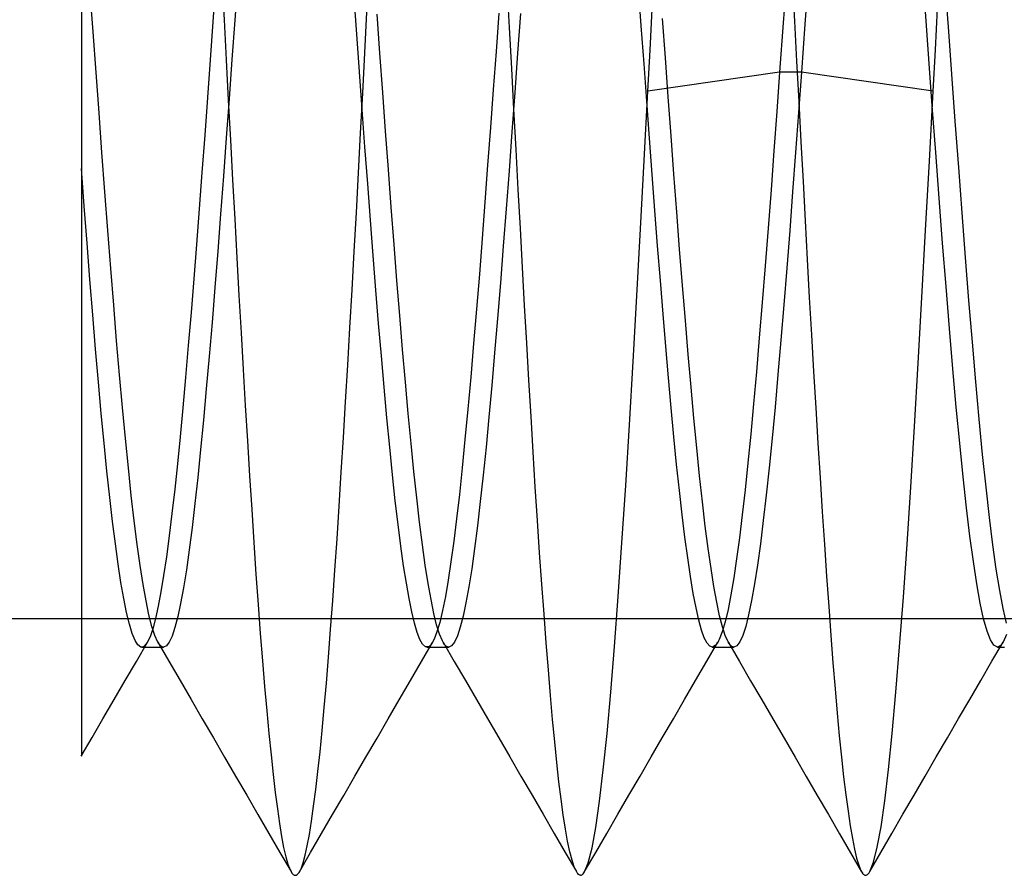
# Model space of a CAD drawing. Header units: millimetres. Extents: x -50 to 1, y 0 to 191.
# Tile 45 of 151: x -5.31 to -3.58, y 49.7 to 51.2. Entities that reach past the tile are written whole.
import ezdxf

# ---------------------------------------------------------------- set-up
doc = ezdxf.new("R2010")
doc.units = ezdxf.units.MM
doc.layers.add('MAIN-2', color=7, linetype='Continuous')

msp = doc.modelspace()

# ---------------------------------------------------------------- linework, layer by layer
at = {"layer": 'MAIN-2'}
for p, q in [((-4.9536, 51.2702), (-4.9499, 51.2)), ((-3.9632, 51.2809), (-3.9695, 51.1944)), ((-3.9254, 51.2759), (-3.9315, 51.1919)), ((-3.6799, 51.1873), (-3.6859, 51.2701)), ((-4.9645, 51.2637), (-4.9694, 51.1965)), ((-4.9259, 51.2682), (-4.9309, 51.1991)), ((-4.4493, 51.1863), (-4.4531, 51.2582)), ((-4.2183, 51.1894), (-4.2231, 51.2567)), ((-3.9535, 51.2679), (-3.9497, 51.1974)), ((-5.1793, 51.1788), (-5.1845, 51.2499)), ((-4.7172, 51.1749), (-4.7221, 51.2409)), ((-5.2, 51.2243), (-5.2, 51.1764)), ((-4.2029, 51.1466), (-4.199, 51.2187)), ((-3.7027, 51.1471), (-3.6989, 51.2197)), ((-4.9499, 51.2), (-4.9462, 51.1295)), ((-4.703, 51.1421), (-4.6993, 51.2132)), ((-4.6766, 51.1411), (-4.6816, 51.2099)), ((-4.4682, 51.2115), (-4.473, 51.1445)), ((-4.4301, 51.2111), (-4.4351, 51.1415)), ((-4.176, 51.1333), (-4.181, 51.2023)), ((-3.7141, 51.1315), (-3.7202, 51.2143)), ((-4.9694, 51.1965), (-4.9742, 51.1297)), ((-4.9309, 51.1991), (-4.9359, 51.13)), ((-4.4455, 51.1145), (-4.4493, 51.1863)), ((-4.2135, 51.1227), (-4.2183, 51.1894)), ((-3.9695, 51.1944), (-3.9758, 51.108)), ((-3.9497, 51.1974), (-3.946, 51.127)), ((-3.9315, 51.1919), (-3.9376, 51.108)), ((-3.6739, 51.1045), (-3.6799, 51.1873)), ((-5.2, 51.1764), (-5.2, 51.1286)), ((-5.1742, 51.1077), (-5.1793, 51.1788)), ((-4.7124, 51.1088), (-4.7172, 51.1749)), ((-4.7068, 51.0712), (-4.703, 51.1421)), ((-4.6716, 51.0726), (-4.6766, 51.1411)), ((-4.473, 51.1445), (-4.478, 51.0776)), ((-4.4351, 51.1415), (-4.4401, 51.0722)), ((-4.2068, 51.0745), (-4.2029, 51.1466)), ((-4.171, 51.0646), (-4.176, 51.1333)), ((-3.7081, 51.049), (-3.7141, 51.1315)), ((-3.7065, 51.0745), (-3.7027, 51.1471)), ((-5.2, 51.1286), (-5.2, 51.0809)), ((-4.9742, 51.1297), (-4.979, 51.0634)), ((-4.9462, 51.1295), (-4.9425, 51.0591)), ((-4.9359, 51.13), (-4.9409, 51.0613)), ((-4.4417, 51.0432), (-4.4455, 51.1145)), ((-4.2087, 51.057), (-4.2135, 51.1227)), ((-3.946, 51.127), (-3.9422, 51.0565)), ((-5.169, 51.037), (-5.1742, 51.1077)), ((-4.7076, 51.0428), (-4.7124, 51.1088)), ((-3.9758, 51.108), (-4.2068, 51.0745)), ((-3.9758, 51.108), (-3.9808, 51.0388)), ((-3.9376, 51.108), (-3.9758, 51.108)), ((-3.9376, 51.108), (-3.9427, 51.0373)), ((-3.7065, 51.0745), (-3.9376, 51.108)), ((-3.6679, 51.0223), (-3.6739, 51.1045)), ((-5.2, 51.0809), (-5.2, 51.0335)), ((-4.979, 51.0634), (-4.9838, 50.9974)), ((-4.7105, 51.0009), (-4.7068, 51.0712)), ((-4.6666, 51.0046), (-4.6716, 51.0726)), ((-4.478, 51.0776), (-4.4829, 51.0109)), ((-4.4401, 51.0722), (-4.4452, 51.0033)), ((-4.2132, 50.9533), (-4.2068, 51.0745)), ((-4.166, 50.9964), (-4.171, 51.0646)), ((-3.7132, 50.9518), (-3.7065, 51.0745)), ((-4.9409, 51.0613), (-4.9459, 50.993)), ((-4.9425, 51.0591), (-4.9388, 50.9888)), ((-4.204, 50.9924), (-4.2087, 51.057)), ((-3.9422, 51.0565), (-3.9385, 50.9861)), ((-3.7021, 50.9674), (-3.7081, 51.049)), ((-5.2, 51.0335), (-5.2, 50.9862)), ((-5.1639, 50.967), (-5.169, 51.037)), ((-4.7028, 50.9772), (-4.7076, 51.0428)), ((-4.4379, 50.9725), (-4.4417, 51.0432)), ((-3.9808, 51.0388), (-3.9858, 50.9701)), ((-3.9427, 51.0373), (-3.9478, 50.9674)), ((-4.4829, 51.0109), (-4.4877, 50.9449)), ((-3.6619, 50.941), (-3.6679, 51.0223)), ((-4.9838, 50.9974), (-4.9886, 50.9322)), ((-4.9459, 50.993), (-4.9509, 50.9256)), ((-4.7142, 50.9313), (-4.7105, 51.0009)), ((-4.6617, 50.9373), (-4.6666, 51.0046)), ((-4.4452, 51.0033), (-4.4502, 50.9353)), ((-4.1611, 50.929), (-4.166, 50.9964)), ((-5.2, 50.9862), (-5.2, 50.9391)), ((-4.9388, 50.9888), (-4.935, 50.9191)), ((-4.698, 50.9124), (-4.7028, 50.9772)), ((-4.1993, 50.9286), (-4.204, 50.9924)), ((-3.9385, 50.9861), (-3.9348, 50.9162)), ((-5.1587, 50.898), (-5.1639, 50.967)), ((-4.4341, 50.9026), (-4.4379, 50.9725)), ((-3.9858, 50.9701), (-3.9909, 50.9018)), ((-3.9478, 50.9674), (-3.953, 50.8984)), ((-3.6961, 50.8871), (-3.7021, 50.9674)), ((-4.4877, 50.9449), (-4.4926, 50.88)), ((-4.2195, 50.8335), (-4.2132, 50.9533)), ((-3.7199, 50.8309), (-3.7132, 50.9518)), ((-3.6559, 50.8612), (-3.6619, 50.941)), ((-5.2, 50.9391), (-5.2, 50.8513)), ((-5.195, 50.873), (-5.2, 50.9391)), ((-4.9886, 50.9322), (-4.9934, 50.8684)), ((-4.9509, 50.9256), (-4.9559, 50.8593)), ((-4.7179, 50.8622), (-4.7142, 50.9313)), ((-4.6567, 50.8711), (-4.6617, 50.9373)), ((-4.4502, 50.9353), (-4.4552, 50.8684)), ((-4.1945, 50.8655), (-4.1993, 50.9286)), ((-4.1561, 50.8627), (-4.1611, 50.929)), ((-4.935, 50.9191), (-4.9312, 50.8502)), ((-4.6932, 50.8487), (-4.698, 50.9124)), ((-3.9348, 50.9162), (-3.9311, 50.8472)), ((-5.1536, 50.8302), (-5.1587, 50.898)), ((-4.4303, 50.8337), (-4.4341, 50.9026)), ((-3.9909, 50.9018), (-3.996, 50.8344)), ((-3.953, 50.8984), (-3.9581, 50.8307)), ((-5.19, 50.808), (-5.195, 50.873)), ((-4.4926, 50.88), (-4.4974, 50.8164)), ((-3.6901, 50.8085), (-3.6961, 50.8871)), ((-4.9934, 50.8684), (-4.9982, 50.8062)), ((-4.9559, 50.8593), (-4.9609, 50.7943)), ((-4.7216, 50.7939), (-4.7179, 50.8622)), ((-4.6517, 50.8062), (-4.6567, 50.8711)), ((-4.4552, 50.8684), (-4.4603, 50.8028)), ((-4.1897, 50.8033), (-4.1945, 50.8655)), ((-4.1511, 50.7977), (-4.1561, 50.8627)), ((-3.6499, 50.7833), (-3.6559, 50.8612)), ((-5.2, 50.8513), (-5.2, 50.7635)), ((-4.9312, 50.8502), (-4.9275, 50.7827)), ((-4.6885, 50.7865), (-4.6932, 50.8487)), ((-3.9311, 50.8472), (-3.9275, 50.7795)), ((-5.1484, 50.7639), (-5.1536, 50.8302)), ((-4.4265, 50.7657), (-4.4303, 50.8337)), ((-4.226, 50.7159), (-4.2195, 50.8335)), ((-3.996, 50.8344), (-4.0012, 50.7683)), ((-3.9581, 50.8307), (-3.9632, 50.7646)), ((-3.7265, 50.7128), (-3.7199, 50.8309)), ((-5.1851, 50.7444), (-5.19, 50.808)), ((-4.9982, 50.8062), (-5.0029, 50.7458)), ((-4.6467, 50.7428), (-4.6517, 50.8062)), ((-4.4974, 50.8164), (-4.5022, 50.7541)), ((-4.4603, 50.8028), (-4.4653, 50.7387)), ((-4.1849, 50.7426), (-4.1897, 50.8033)), ((-3.6841, 50.7321), (-3.6901, 50.8085)), ((-4.9609, 50.7943), (-4.9659, 50.7308)), ((-4.7254, 50.7264), (-4.7216, 50.7939)), ((-4.6837, 50.726), (-4.6885, 50.7865)), ((-4.1461, 50.7343), (-4.1511, 50.7977)), ((-4.9275, 50.7827), (-4.9237, 50.7164)), ((-4.0012, 50.7683), (-4.0063, 50.7041)), ((-3.9275, 50.7795), (-3.9238, 50.713)), ((-3.6439, 50.7077), (-3.6499, 50.7833)), ((-5.2, 50.7635), (-5.2, 50.6758)), ((-5.1433, 50.6995), (-5.1484, 50.7639)), ((-4.5022, 50.7541), (-4.5071, 50.6928)), ((-4.4228, 50.6988), (-4.4265, 50.7657)), ((-3.9632, 50.7646), (-3.9684, 50.7003)), ((-5.1801, 50.6824), (-5.1851, 50.7444)), ((-5.0029, 50.7458), (-5.0077, 50.6867)), ((-4.6418, 50.6812), (-4.6467, 50.7428)), ((-4.4653, 50.7387), (-4.4703, 50.6765)), ((-4.1801, 50.6838), (-4.1849, 50.7426)), ((-4.1411, 50.6727), (-4.1461, 50.7343)), ((-4.9659, 50.7308), (-4.9709, 50.6693)), ((-4.9237, 50.7164), (-4.92, 50.6513)), ((-4.7292, 50.6599), (-4.7254, 50.7264)), ((-4.6789, 50.6675), (-4.6837, 50.726)), ((-3.6781, 50.6584), (-3.6841, 50.7321)), ((-5.1381, 50.6373), (-5.1433, 50.6995)), ((-4.2325, 50.6011), (-4.226, 50.7159)), ((-4.0063, 50.7041), (-4.0114, 50.6422)), ((-3.9684, 50.7003), (-3.9735, 50.638)), ((-3.9238, 50.713), (-3.9201, 50.6477)), ((-3.733, 50.5979), (-3.7265, 50.7128)), ((-3.6379, 50.635), (-3.6439, 50.7077)), ((-5.1751, 50.6223), (-5.1801, 50.6824)), ((-5.0077, 50.6867), (-5.0125, 50.629)), ((-4.5071, 50.6928), (-4.5122, 50.6324)), ((-4.4191, 50.6329), (-4.4228, 50.6988)), ((-4.1754, 50.6271), (-4.1801, 50.6838)), ((-5.2, 50.6758), (-5.2, 50.5885)), ((-4.9709, 50.6693), (-4.9759, 50.6098)), ((-4.674, 50.6108), (-4.6789, 50.6675)), ((-4.6368, 50.6217), (-4.6418, 50.6812)), ((-4.4703, 50.6765), (-4.4754, 50.6163)), ((-4.1361, 50.6132), (-4.1411, 50.6727)), ((-4.92, 50.6513), (-4.9163, 50.5871)), ((-4.733, 50.5945), (-4.7292, 50.6599)), ((-3.9201, 50.6477), (-3.9164, 50.5833)), ((-3.6721, 50.5878), (-3.6781, 50.6584)), ((-5.133, 50.5774), (-5.1381, 50.6373)), ((-4.5122, 50.6324), (-4.5173, 50.5736)), ((-4.4153, 50.5681), (-4.4191, 50.6329)), ((-4.0114, 50.6422), (-4.0164, 50.583)), ((-3.9735, 50.638), (-3.9787, 50.5781)), ((-3.6319, 50.5654), (-3.6379, 50.635)), ((-5.1701, 50.5646), (-5.1751, 50.6223)), ((-5.0125, 50.629), (-5.0174, 50.5729)), ((-4.6318, 50.5644), (-4.6368, 50.6217)), ((-4.4754, 50.6163), (-4.4804, 50.5585)), ((-4.1708, 50.5725), (-4.1754, 50.6271)), ((-4.1311, 50.556), (-4.1361, 50.6132)), ((-4.9759, 50.6098), (-4.9809, 50.5527)), ((-4.6691, 50.5556), (-4.674, 50.6108)), ((-4.2391, 50.4897), (-4.2325, 50.6011)), ((-3.7394, 50.4868), (-3.733, 50.5979)), ((-5.2, 50.5885), (-5.2, 50.5022)), ((-4.9163, 50.5871), (-4.9126, 50.5238)), ((-4.7368, 50.5304), (-4.733, 50.5945)), ((-4.0164, 50.583), (-4.0215, 50.5266)), ((-3.9164, 50.5833), (-3.9126, 50.5199)), ((-3.6661, 50.5206), (-3.6721, 50.5878)), ((-5.1651, 50.5096), (-5.1701, 50.5646)), ((-5.1278, 50.5201), (-5.133, 50.5774)), ((-5.0174, 50.5729), (-5.0221, 50.5194)), ((-4.6268, 50.5095), (-4.6318, 50.5644)), ((-4.5173, 50.5736), (-4.5224, 50.5173)), ((-4.4116, 50.5044), (-4.4153, 50.5681)), ((-4.166, 50.5197), (-4.1708, 50.5725)), ((-3.9787, 50.5781), (-3.9838, 50.5207)), ((-3.6259, 50.4995), (-3.6319, 50.5654)), ((-4.9809, 50.5527), (-4.9859, 50.4982)), ((-4.6643, 50.502), (-4.6691, 50.5556)), ((-4.4804, 50.5585), (-4.4854, 50.5033)), ((-4.1261, 50.5013), (-4.1311, 50.556)), ((-4.7406, 50.4678), (-4.7368, 50.5304)), ((-4.0215, 50.5266), (-4.0265, 50.4732)), ((-5.1601, 50.4575), (-5.1651, 50.5096)), ((-5.1227, 50.4656), (-5.1278, 50.5201)), ((-5.0221, 50.5194), (-5.0269, 50.4689)), ((-4.9126, 50.5238), (-4.9089, 50.4616)), ((-4.6219, 50.4573), (-4.6268, 50.5095)), ((-4.5224, 50.5173), (-4.5274, 50.4641)), ((-4.1612, 50.4688), (-4.166, 50.5197)), ((-3.9838, 50.5207), (-3.989, 50.4662)), ((-3.9126, 50.5199), (-3.9088, 50.4576)), ((-3.6601, 50.4575), (-3.6661, 50.5206)), ((-5.2, 50.5022), (-5.2, 50.419)), ((-4.9859, 50.4982), (-4.9909, 50.4464)), ((-4.6594, 50.4506), (-4.6643, 50.502)), ((-4.4854, 50.5033), (-4.4905, 50.4509)), ((-4.4079, 50.442), (-4.4116, 50.5044)), ((-4.1211, 50.4493), (-4.1261, 50.5013)), ((-3.6199, 50.4377), (-3.6259, 50.4995)), ((-4.2457, 50.3832), (-4.2391, 50.4897)), ((-3.7458, 50.3807), (-3.7394, 50.4868)), ((-5.1551, 50.4085), (-5.1601, 50.4575)), ((-5.1175, 50.4142), (-5.1227, 50.4656)), ((-5.0269, 50.4689), (-5.0316, 50.4215)), ((-4.9089, 50.4616), (-4.9051, 50.4007)), ((-4.7443, 50.4068), (-4.7406, 50.4678)), ((-4.5274, 50.4641), (-4.5324, 50.4143)), ((-4.1564, 50.4203), (-4.1612, 50.4688)), ((-4.0265, 50.4732), (-4.0315, 50.423)), ((-3.989, 50.4662), (-3.9941, 50.4147)), ((-3.9088, 50.4576), (-3.9049, 50.3967)), ((-3.6541, 50.3986), (-3.6601, 50.4575)), ((-4.9909, 50.4464), (-4.9959, 50.3976)), ((-4.6545, 50.4021), (-4.6594, 50.4506)), ((-4.6169, 50.408), (-4.6219, 50.4573)), ((-4.4905, 50.4509), (-4.4955, 50.4015)), ((-4.4041, 50.3813), (-4.4079, 50.442)), ((-4.1161, 50.4004), (-4.1211, 50.4493)), ((-4.0315, 50.423), (-4.0364, 50.376)), ((-3.6139, 50.3803), (-3.6199, 50.4377)), ((-5.2, 50.419), (-5.2, 50.3414)), ((-5.1502, 50.3627), (-5.1551, 50.4085)), ((-5.1124, 50.366), (-5.1175, 50.4142)), ((-5.0316, 50.4215), (-5.0363, 50.3769)), ((-4.7481, 50.3475), (-4.7443, 50.4068)), ((-4.6119, 50.3619), (-4.6169, 50.408)), ((-4.5324, 50.4143), (-4.5373, 50.368)), ((-4.1515, 50.3746), (-4.1564, 50.4203)), ((-3.9941, 50.4147), (-3.9993, 50.3666)), ((-4.9959, 50.3976), (-5.0009, 50.352)), ((-4.9051, 50.4007), (-4.9014, 50.3413)), ((-4.6496, 50.3569), (-4.6545, 50.4021)), ((-4.4955, 50.4015), (-4.5006, 50.3553)), ((-4.1111, 50.3546), (-4.1161, 50.4004)), ((-3.9049, 50.3967), (-3.9011, 50.3373)), ((-3.6481, 50.3442), (-3.6541, 50.3986)), ((-5.0363, 50.3769), (-5.0411, 50.3346)), ((-4.4003, 50.3222), (-4.4041, 50.3813)), ((-4.2523, 50.2828), (-4.2457, 50.3832)), ((-4.1467, 50.3321), (-4.1515, 50.3746)), ((-4.0364, 50.376), (-4.0414, 50.3323)), ((-3.7523, 50.2809), (-3.7458, 50.3807)), ((-3.6079, 50.3275), (-3.6139, 50.3803)), ((-5.1453, 50.3201), (-5.1502, 50.3627)), ((-5.1072, 50.3213), (-5.1124, 50.366)), ((-4.6447, 50.3153), (-4.6496, 50.3569)), ((-4.6069, 50.319), (-4.6119, 50.3619)), ((-4.5373, 50.368), (-4.5422, 50.3251)), ((-4.5006, 50.3553), (-4.5056, 50.3125)), ((-4.1061, 50.3122), (-4.1111, 50.3546)), ((-3.9993, 50.3666), (-4.0044, 50.3221)), ((-5.2, 50.3414), (-5.2, 50.2708)), ((-5.0009, 50.352), (-5.0059, 50.3096)), ((-4.9014, 50.3413), (-4.8977, 50.2837)), ((-4.7518, 50.2902), (-4.7481, 50.3475)), ((-3.9011, 50.3373), (-3.8973, 50.2799)), ((-3.6421, 50.2946), (-3.6481, 50.3442)), ((-5.1404, 50.281), (-5.1453, 50.3201)), ((-5.1021, 50.2803), (-5.1072, 50.3213)), ((-5.0411, 50.3346), (-5.046, 50.295)), ((-4.5422, 50.3251), (-4.5471, 50.2857)), ((-4.3965, 50.2652), (-4.4003, 50.3222)), ((-4.1418, 50.2928), (-4.1467, 50.3321)), ((-4.0414, 50.3323), (-4.0464, 50.292)), ((-4.0044, 50.3221), (-4.0096, 50.2811)), ((-3.6019, 50.2795), (-3.6079, 50.3275)), ((-5.0059, 50.3096), (-5.0109, 50.2708)), ((-4.6399, 50.2773), (-4.6447, 50.3153)), ((-4.602, 50.2796), (-4.6069, 50.319)), ((-4.5056, 50.3125), (-4.5106, 50.2732)), ((-4.1011, 50.2733), (-4.1061, 50.3122)), ((-5.046, 50.295), (-5.0509, 50.2586)), ((-4.7556, 50.235), (-4.7518, 50.2902)), ((-4.5471, 50.2857), (-4.552, 50.2499)), ((-4.137, 50.2567), (-4.1418, 50.2928)), ((-4.0464, 50.292), (-4.0513, 50.255)), ((-3.6361, 50.2501), (-3.6421, 50.2946)), ((-5.2, 50.2708), (-5.2, 50.207)), ((-5.1355, 50.2455), (-5.1404, 50.281)), ((-5.0969, 50.2433), (-5.1021, 50.2803)), ((-5.0109, 50.2708), (-5.0159, 50.2356)), ((-4.8977, 50.2837), (-4.8939, 50.2282)), ((-4.635, 50.2429), (-4.6399, 50.2773)), ((-4.597, 50.2439), (-4.602, 50.2796)), ((-4.5106, 50.2732), (-4.5157, 50.2375)), ((-4.2588, 50.1888), (-4.2523, 50.2828)), ((-4.0961, 50.238), (-4.1011, 50.2733)), ((-4.0096, 50.2811), (-4.0147, 50.244)), ((-3.8973, 50.2799), (-3.8935, 50.2244)), ((-3.7589, 50.1876), (-3.7523, 50.2809)), ((-3.5959, 50.2367), (-3.6019, 50.2795)), ((-5.0509, 50.2586), (-5.0557, 50.2258)), ((-4.3926, 50.2103), (-4.3965, 50.2652)), ((-4.1321, 50.2238), (-4.137, 50.2567)), ((-4.0513, 50.255), (-4.0563, 50.2215)), ((-5.1305, 50.2135), (-5.1355, 50.2455)), ((-5.0918, 50.2102), (-5.0969, 50.2433)), ((-5.0159, 50.2356), (-5.0209, 50.2043)), ((-4.7593, 50.1819), (-4.7556, 50.235)), ((-4.6302, 50.2123), (-4.635, 50.2429)), ((-4.592, 50.2118), (-4.597, 50.2439)), ((-4.552, 50.2499), (-4.5569, 50.2177)), ((-4.5157, 50.2375), (-4.5207, 50.2057)), ((-4.0911, 50.2064), (-4.0961, 50.238)), ((-4.0147, 50.244), (-4.0199, 50.2109)), ((-3.6301, 50.211), (-3.6361, 50.2501)), ((-3.5899, 50.1993), (-3.5959, 50.2367)), ((-5.0557, 50.2258), (-5.0604, 50.1969)), ((-4.8939, 50.2282), (-4.8901, 50.1749)), ((-4.5569, 50.2177), (-4.5618, 50.1892)), ((-4.1273, 50.1944), (-4.1321, 50.2238)), ((-4.0563, 50.2215), (-4.0613, 50.1918)), ((-3.8935, 50.2244), (-3.8897, 50.1713)), ((-5.2, 50.207), (-5.2, 50.1494)), ((-5.1256, 50.1853), (-5.1305, 50.2135)), ((-5.0866, 50.1814), (-5.0918, 50.2102)), ((-5.0209, 50.2043), (-5.0259, 50.1769)), ((-4.6255, 50.1852), (-4.6302, 50.2123)), ((-4.587, 50.1836), (-4.592, 50.2118)), ((-4.5207, 50.2057), (-4.5257, 50.1779)), ((-4.3888, 50.1577), (-4.3926, 50.2103)), ((-4.0861, 50.1787), (-4.0911, 50.2064)), ((-4.0199, 50.2109), (-4.025, 50.1818)), ((-3.6241, 50.1774), (-3.6301, 50.211)), ((-3.5839, 50.1677), (-3.5899, 50.1993)), ((-5.1206, 50.1609), (-5.1256, 50.1853)), ((-5.0815, 50.1567), (-5.0866, 50.1814)), ((-5.0604, 50.1969), (-5.0651, 50.1717)), ((-4.763, 50.1311), (-4.7593, 50.1819)), ((-4.6208, 50.1618), (-4.6255, 50.1852)), ((-4.5821, 50.1593), (-4.587, 50.1836)), ((-4.5618, 50.1892), (-4.5668, 50.1645)), ((-4.2654, 50.1013), (-4.2588, 50.1888)), ((-4.1224, 50.1689), (-4.1273, 50.1944)), ((-4.0613, 50.1918), (-4.0663, 50.166)), ((-4.025, 50.1818), (-4.0301, 50.157)), ((-3.7655, 50.1008), (-3.7589, 50.1876)), ((-5.0651, 50.1717), (-5.0699, 50.1502)), ((-5.0259, 50.1769), (-5.0309, 50.1537)), ((-4.8901, 50.1749), (-4.8864, 50.1243)), ((-4.5668, 50.1645), (-4.5717, 50.1436)), ((-4.5257, 50.1779), (-4.5308, 50.1543)), ((-4.1175, 50.1475), (-4.1224, 50.1689)), ((-4.0811, 50.155), (-4.0861, 50.1787)), ((-4.0663, 50.166), (-4.0714, 50.1444)), ((-3.8897, 50.1713), (-3.886, 50.1207)), ((-3.6181, 50.1497), (-3.6241, 50.1774)), ((-3.5779, 50.142), (-3.5839, 50.1677)), ((-0.8, 50.15), (-8, 50.15)), ((-5.2, 50.1494), (-5.2, 50.0966)), ((-5.1156, 50.1405), (-5.1206, 50.1609)), ((-5.0763, 50.1363), (-5.0815, 50.1567)), ((-5.0699, 50.1502), (-5.0747, 50.1325)), ((-5.0309, 50.1537), (-5.0359, 50.1345)), ((-4.6161, 50.142), (-4.6208, 50.1618)), ((-4.5771, 50.139), (-4.5821, 50.1593)), ((-4.5308, 50.1543), (-4.5358, 50.1349)), ((-4.385, 50.1076), (-4.3888, 50.1577)), ((-4.1127, 50.1301), (-4.1175, 50.1475)), ((-4.0761, 50.1355), (-4.0811, 50.155)), ((-4.0301, 50.157), (-4.0353, 50.1365)), ((-3.6121, 50.1281), (-3.6181, 50.1497)), ((-5.1107, 50.1242), (-5.1156, 50.1405)), ((-5.0747, 50.1325), (-5.0795, 50.1185)), ((-5.0712, 50.1204), (-5.0763, 50.1363)), ((-5.0359, 50.1345), (-5.0409, 50.1195)), ((-4.7667, 50.0828), (-4.763, 50.1311)), ((-4.6114, 50.1259), (-4.6161, 50.142)), ((-4.5721, 50.1229), (-4.5771, 50.139)), ((-4.5717, 50.1436), (-4.5765, 50.1267)), ((-4.5358, 50.1349), (-4.5408, 50.1197)), ((-4.1079, 50.1167), (-4.1127, 50.1301)), ((-4.0714, 50.1444), (-4.0764, 50.1269)), ((-4.0711, 50.1203), (-4.0761, 50.1355)), ((-4.0353, 50.1365), (-4.0404, 50.1206)), ((-5.1057, 50.1119), (-5.1107, 50.1242)), ((-5.0795, 50.1185), (-5.0844, 50.1083)), ((-5.066, 50.109), (-5.0712, 50.1204)), ((-5.0409, 50.1195), (-5.0459, 50.1087)), ((-4.8864, 50.1243), (-4.8826, 50.0763)), ((-4.6066, 50.1136), (-4.6114, 50.1259)), ((-4.6017, 50.1051), (-4.6066, 50.1136)), ((-4.5814, 50.1139), (-4.5863, 50.1052)), ((-4.5765, 50.1267), (-4.5814, 50.1139)), ((-4.5671, 50.111), (-4.5721, 50.1229)), ((-4.5408, 50.1197), (-4.5459, 50.1089)), ((-4.1031, 50.1072), (-4.1079, 50.1167)), ((-4.0815, 50.1138), (-4.0827, 50.1114)), ((-4.0764, 50.1269), (-4.0815, 50.1138)), ((-4.0661, 50.1093), (-4.0711, 50.1203)), ((-4.0404, 50.1206), (-4.0456, 50.1093)), ((-3.886, 50.1207), (-3.8823, 50.0726)), ((-3.6061, 50.1127), (-3.6121, 50.1281)), ((-3.6001, 50.1035), (-3.6061, 50.1127)), ((-3.5781, 50.1225), (-3.5841, 50.1091)), ((-5.2, 50.0966), (-5.2, 50.0482)), ((-5.1008, 50.104), (-5.1057, 50.1119)), ((-5.1036, 50.0752), (-5.0841, 50.1088)), ((-5.0959, 50.1003), (-5.1008, 50.104)), ((-5.0948, 50.1001), (-5.0959, 50.1003)), ((-5.0936, 50.1001), (-5.0948, 50.1001)), ((-5.0942, 50.1), (-5.091, 50.1)), ((-5.0925, 50.1003), (-5.0936, 50.1001)), ((-5.0914, 50.1007), (-5.0925, 50.1003)), ((-5.0903, 50.1013), (-5.0914, 50.1007)), ((-5.091, 50.1), (-5.0878, 50.1)), ((-5.0892, 50.1022), (-5.0903, 50.1013)), ((-5.0844, 50.1083), (-5.0892, 50.1022)), ((-5.0878, 50.1), (-5.0846, 50.1)), ((-5.0846, 50.1), (-5.0815, 50.1)), ((-5.0815, 50.1), (-5.0783, 50.1)), ((-5.0783, 50.1), (-5.0751, 50.1)), ((-5.0751, 50.1), (-5.0719, 50.1)), ((-5.0719, 50.1), (-5.0687, 50.1)), ((-5.0687, 50.1), (-5.0655, 50.1)), ((-5.0643, 50.1063), (-5.066, 50.109)), ((-5.066, 50.1088), (-5.0464, 50.0753)), ((-5.0655, 50.1), (-5.0623, 50.1)), ((-5.0627, 50.104), (-5.0643, 50.1063)), ((-5.061, 50.1023), (-5.0627, 50.104)), ((-5.0623, 50.1), (-5.0591, 50.1)), ((-5.0593, 50.101), (-5.061, 50.1023)), ((-5.0576, 50.1003), (-5.0593, 50.101)), ((-5.0591, 50.1), (-5.056, 50.1)), ((-5.0559, 50.1), (-5.0576, 50.1003)), ((-5.0509, 50.1022), (-5.0559, 50.1)), ((-5.0459, 50.1087), (-5.0509, 50.1022)), ((-4.6037, 50.075), (-4.5841, 50.1085)), ((-4.5967, 50.1008), (-4.6017, 50.1051)), ((-4.5918, 50.1005), (-4.5967, 50.1008)), ((-4.5941, 50.1002), (-4.5909, 50.1002)), ((-4.5909, 50.1009), (-4.5918, 50.1005)), ((-4.59, 50.1015), (-4.5909, 50.1009)), ((-4.5909, 50.1002), (-4.5878, 50.1002)), ((-4.5891, 50.1022), (-4.59, 50.1015)), ((-4.5881, 50.1031), (-4.5891, 50.1022)), ((-4.5872, 50.1041), (-4.5881, 50.1031)), ((-4.5878, 50.1002), (-4.5846, 50.1002)), ((-4.5863, 50.1052), (-4.5872, 50.1041)), ((-4.5846, 50.1002), (-4.5815, 50.1002)), ((-4.5815, 50.1002), (-4.5783, 50.1002)), ((-4.5783, 50.1002), (-4.5751, 50.1002)), ((-4.5751, 50.1002), (-4.5719, 50.1002)), ((-4.5719, 50.1002), (-4.5687, 50.1002)), ((-4.5687, 50.1002), (-4.5655, 50.1002)), ((-4.5653, 50.1077), (-4.5671, 50.111)), ((-4.5657, 50.1087), (-4.5462, 50.0752)), ((-4.5655, 50.1002), (-4.5623, 50.1002)), ((-4.5634, 50.105), (-4.5653, 50.1077)), ((-4.5615, 50.1029), (-4.5634, 50.105)), ((-4.5623, 50.1002), (-4.5592, 50.1002)), ((-4.5597, 50.1014), (-4.5615, 50.1029)), ((-4.5578, 50.1005), (-4.5597, 50.1014)), ((-4.5592, 50.1002), (-4.556, 50.1002)), ((-4.5559, 50.1002), (-4.5578, 50.1005)), ((-4.5509, 50.1023), (-4.5559, 50.1002)), ((-4.5459, 50.1089), (-4.5509, 50.1023)), ((-4.3812, 50.0601), (-4.385, 50.1076)), ((-4.2719, 50.021), (-4.2654, 50.1013)), ((-4.1036, 50.0753), (-4.0841, 50.1088)), ((-4.0982, 50.1017), (-4.1031, 50.1072)), ((-4.0934, 50.1003), (-4.0982, 50.1017)), ((-4.094, 50.1002), (-4.0909, 50.1002)), ((-4.0886, 50.1028), (-4.0934, 50.1003)), ((-4.0909, 50.1002), (-4.0877, 50.1002)), ((-4.0874, 50.104), (-4.0886, 50.1028)), ((-4.0877, 50.1002), (-4.0845, 50.1002)), ((-4.0862, 50.1055), (-4.0874, 50.104)), ((-4.085, 50.1072), (-4.0862, 50.1055)), ((-4.0838, 50.1092), (-4.085, 50.1072)), ((-4.0845, 50.1002), (-4.0814, 50.1002)), ((-4.0827, 50.1114), (-4.0838, 50.1092)), ((-4.0814, 50.1002), (-4.0782, 50.1002)), ((-4.0782, 50.1002), (-4.075, 50.1002)), ((-4.075, 50.1002), (-4.0718, 50.1002)), ((-4.0718, 50.1002), (-4.0686, 50.1002)), ((-4.0686, 50.1002), (-4.0654, 50.1002)), ((-4.0644, 50.1065), (-4.0661, 50.1093)), ((-4.0656, 50.1084), (-4.0461, 50.0748)), ((-4.0654, 50.1002), (-4.0623, 50.1002)), ((-4.0627, 50.1043), (-4.0644, 50.1065)), ((-4.061, 50.1025), (-4.0627, 50.1043)), ((-4.0623, 50.1002), (-4.0591, 50.1002)), ((-4.0593, 50.1012), (-4.061, 50.1025)), ((-4.0576, 50.1005), (-4.0593, 50.1012)), ((-4.0591, 50.1002), (-4.0559, 50.1002)), ((-4.0559, 50.1002), (-4.0576, 50.1005)), ((-4.0507, 50.1025), (-4.0559, 50.1002)), ((-4.0456, 50.1093), (-4.0507, 50.1025)), ((-3.7721, 50.021), (-3.7655, 50.1008)), ((-3.6036, 50.0754), (-3.5841, 50.109)), ((-3.5941, 50.1004), (-3.6001, 50.1035)), ((-3.5924, 50.1007), (-3.5941, 50.1004)), ((-3.5941, 50.1004), (-3.5909, 50.1004)), ((-3.5908, 50.1014), (-3.5924, 50.1007)), ((-3.5909, 50.1004), (-3.5877, 50.1004)), ((-3.5891, 50.1026), (-3.5908, 50.1014)), ((-3.5874, 50.1043), (-3.5891, 50.1026)), ((-3.5877, 50.1004), (-3.5845, 50.1004)), ((-3.5857, 50.1064), (-3.5874, 50.1043)), ((-3.5841, 50.1091), (-3.5857, 50.1064)), ((-3.5845, 50.1004), (-3.5814, 50.1004)), ((-4.7704, 50.0371), (-4.7667, 50.0828)), ((-5.1231, 50.0417), (-5.1036, 50.0752)), ((-5.0464, 50.0753), (-5.0269, 50.0417)), ((-4.8826, 50.0763), (-4.8788, 50.0309)), ((-4.6232, 50.0414), (-4.6037, 50.075)), ((-4.5462, 50.0752), (-4.5267, 50.0417)), ((-4.1231, 50.0417), (-4.1036, 50.0753)), ((-4.0461, 50.0748), (-4.0266, 50.0413)), ((-3.8823, 50.0726), (-3.8786, 50.0272)), ((-3.6231, 50.0419), (-3.6036, 50.0754)), ((-5.2, 50.0482), (-5.2, 50.005)), ((-4.3774, 50.0153), (-4.3812, 50.0601)), ((-5.1426, 50.0082), (-5.1231, 50.0417)), ((-5.0269, 50.0417), (-5.0074, 50.0082)), ((-4.8788, 50.0309), (-4.875, 49.9883)), ((-4.7741, 49.9942), (-4.7704, 50.0371)), ((-4.6427, 50.0079), (-4.6232, 50.0414)), ((-4.5267, 50.0417), (-4.5073, 50.0082)), ((-4.1426, 50.0082), (-4.1231, 50.0417)), ((-4.0266, 50.0413), (-4.0071, 50.0078)), ((-3.8786, 50.0272), (-3.8749, 49.9845)), ((-3.6426, 50.0083), (-3.6231, 50.0419)), ((-4.3737, 49.9734), (-4.3774, 50.0153)), ((-4.2784, 49.9488), (-4.2719, 50.021)), ((-3.7786, 49.949), (-3.7721, 50.021)), ((-5.2, 50.005), (-5.2, 49.9685)), ((-5.1621, 49.9746), (-5.1426, 50.0082)), ((-5.0074, 50.0082), (-4.9879, 49.9746)), ((-4.7778, 49.9541), (-4.7741, 49.9942)), ((-4.6621, 49.9744), (-4.6427, 50.0079)), ((-4.5073, 50.0082), (-4.4878, 49.9748)), ((-4.1621, 49.9747), (-4.1426, 50.0082)), ((-4.0071, 50.0078), (-3.9876, 49.9742)), ((-3.6621, 49.9748), (-3.6426, 50.0083)), ((-5.1811, 49.9419), (-5.1621, 49.9746)), ((-4.9879, 49.9746), (-4.9684, 49.9411)), ((-4.875, 49.9883), (-4.8712, 49.9485)), ((-4.6816, 49.9408), (-4.6621, 49.9744)), ((-4.4878, 49.9748), (-4.4683, 49.9412)), ((-4.1815, 49.9412), (-4.1621, 49.9747)), ((-3.9876, 49.9742), (-3.9681, 49.9407)), ((-3.8749, 49.9845), (-3.8712, 49.9445)), ((-3.6816, 49.9412), (-3.6621, 49.9748)), ((-5.2, 49.9685), (-5.2, 49.9403)), ((-4.37, 49.9342), (-4.3737, 49.9734)), ((-5.2001, 49.9092), (-5.1811, 49.9419)), ((-5.2, 49.9403), (-5.2, 49.9217)), ((-4.9684, 49.9411), (-4.9489, 49.9075)), ((-4.8712, 49.9485), (-4.8675, 49.9114)), ((-4.7816, 49.9169), (-4.7778, 49.9541)), ((-4.7011, 49.9073), (-4.6816, 49.9408)), ((-4.4683, 49.9412), (-4.4488, 49.9076)), ((-4.2849, 49.8851), (-4.2784, 49.9488)), ((-4.201, 49.9076), (-4.1815, 49.9412)), ((-3.9681, 49.9407), (-3.9486, 49.9071)), ((-3.8712, 49.9445), (-3.8674, 49.9073)), ((-3.7851, 49.8854), (-3.7786, 49.949)), ((-3.7011, 49.9077), (-3.6816, 49.9412)), ((-4.3663, 49.8978), (-4.37, 49.9342)), ((-5.2, 49.9217), (-5.2, 49.9118)), ((-5.2, 49.9118), (-5.2, 49.9093)), ((-4.9489, 49.9075), (-4.9295, 49.874)), ((-4.8675, 49.9114), (-4.8638, 49.877)), ((-4.7853, 49.8823), (-4.7816, 49.9169)), ((-4.7206, 49.8737), (-4.7011, 49.9073)), ((-4.4488, 49.9076), (-4.4293, 49.8741)), ((-4.2205, 49.8741), (-4.201, 49.9076)), ((-3.9486, 49.9071), (-3.9292, 49.8735)), ((-3.8674, 49.9073), (-3.8636, 49.8729)), ((-3.7206, 49.8742), (-3.7011, 49.9077)), ((-4.3626, 49.8643), (-4.3663, 49.8978)), ((-4.9295, 49.874), (-4.91, 49.8404)), ((-4.8638, 49.877), (-4.8601, 49.8455)), ((-4.7891, 49.8504), (-4.7853, 49.8823)), ((-4.74, 49.8402), (-4.7206, 49.8737)), ((-4.4293, 49.8741), (-4.4098, 49.8405)), ((-4.2915, 49.8301), (-4.2849, 49.8851)), ((-4.24, 49.8405), (-4.2205, 49.8741)), ((-3.9292, 49.8735), (-3.9097, 49.84)), ((-3.8636, 49.8729), (-3.8598, 49.8413)), ((-3.7915, 49.8307), (-3.7851, 49.8854)), ((-3.7401, 49.8406), (-3.7206, 49.8742)), ((-4.3589, 49.8337), (-4.3626, 49.8643)), ((-4.91, 49.8404), (-4.8906, 49.807)), ((-4.8601, 49.8455), (-4.8564, 49.8168)), ((-4.7928, 49.8213), (-4.7891, 49.8504)), ((-4.7594, 49.8068), (-4.74, 49.8402)), ((-4.4098, 49.8405), (-4.3904, 49.8071)), ((-4.2594, 49.8071), (-4.24, 49.8405)), ((-3.9097, 49.84), (-3.8903, 49.8066)), ((-3.8598, 49.8413), (-3.8559, 49.8127)), ((-3.7595, 49.8072), (-3.7401, 49.8406)), ((-4.7966, 49.7951), (-4.7928, 49.8213)), ((-4.3551, 49.806), (-4.3589, 49.8337)), ((-4.2981, 49.7843), (-4.2915, 49.8301)), ((-3.7979, 49.7853), (-3.7915, 49.8307)), ((-4.8906, 49.807), (-4.8712, 49.7736)), ((-4.8564, 49.8168), (-4.8528, 49.791)), ((-4.7788, 49.7733), (-4.7594, 49.8068)), ((-4.3904, 49.8071), (-4.371, 49.7736)), ((-4.3513, 49.7813), (-4.3551, 49.806)), ((-4.2788, 49.7736), (-4.2594, 49.8071)), ((-3.8903, 49.8066), (-3.8709, 49.7731)), ((-3.8559, 49.8127), (-3.8521, 49.7871)), ((-3.7789, 49.7737), (-3.7595, 49.8072)), ((-4.8528, 49.791), (-4.8491, 49.7684)), ((-4.8002, 49.772), (-4.7966, 49.7951)), ((-4.3047, 49.7483), (-4.2981, 49.7843)), ((-3.8521, 49.7871), (-3.8483, 49.7649)), ((-3.8045, 49.7493), (-3.7979, 49.7853)), ((-4.8712, 49.7736), (-4.8518, 49.7401)), ((-4.8491, 49.7684), (-4.8454, 49.7489)), ((-4.8039, 49.7521), (-4.8002, 49.772)), ((-4.7982, 49.7399), (-4.7788, 49.7733)), ((-4.371, 49.7736), (-4.3516, 49.7401)), ((-4.3475, 49.7598), (-4.3513, 49.7813)), ((-4.2983, 49.7401), (-4.2788, 49.7736)), ((-3.8709, 49.7731), (-3.8515, 49.7397)), ((-3.7983, 49.7403), (-3.7789, 49.7737)), ((-4.8075, 49.7355), (-4.8039, 49.7521)), ((-4.3437, 49.7415), (-4.3475, 49.7598)), ((-3.8483, 49.7649), (-3.8445, 49.7458)), ((-4.8518, 49.7401), (-4.8324, 49.7067)), ((-4.8454, 49.7489), (-4.8416, 49.7326)), ((-4.8416, 49.7326), (-4.8379, 49.7196)), ((-4.8176, 49.7064), (-4.7982, 49.7399)), ((-4.8112, 49.722), (-4.8075, 49.7355)), ((-4.3516, 49.7401), (-4.3321, 49.7066)), ((-4.3398, 49.7265), (-4.3437, 49.7415)), ((-4.3177, 49.7066), (-4.2983, 49.7401)), ((-4.3113, 49.7223), (-4.3047, 49.7483)), ((-3.8515, 49.7397), (-3.8322, 49.7063)), ((-3.8445, 49.7458), (-3.8408, 49.7301)), ((-3.8177, 49.7068), (-3.7983, 49.7403)), ((-3.8111, 49.723), (-3.8045, 49.7493)), ((-4.8379, 49.7196), (-4.8341, 49.7099)), ((-4.8149, 49.7118), (-4.8112, 49.722)), ((-4.336, 49.7148), (-4.3398, 49.7265)), ((-4.3178, 49.7063), (-4.3113, 49.7223)), ((-3.8408, 49.7301), (-3.8371, 49.7178)), ((-3.8371, 49.7178), (-3.8335, 49.7087)), ((-3.8177, 49.7067), (-3.8111, 49.723)), ((-4.8341, 49.7099), (-4.8303, 49.7035)), ((-4.8303, 49.7035), (-4.8294, 49.7025)), ((-4.8294, 49.7025), (-4.8285, 49.7017)), ((-4.8285, 49.7017), (-4.8276, 49.701)), ((-4.8276, 49.701), (-4.8267, 49.7006)), ((-4.8267, 49.7006), (-4.8258, 49.7003)), ((-4.8258, 49.7003), (-4.8249, 49.7002)), ((-4.8249, 49.7002), (-4.8232, 49.7005)), ((-4.8232, 49.7005), (-4.8215, 49.7015)), ((-4.8215, 49.7015), (-4.8199, 49.7031)), ((-4.8199, 49.7031), (-4.8182, 49.7054)), ((-4.8182, 49.7054), (-4.8165, 49.7083)), ((-4.8165, 49.7083), (-4.8149, 49.7118)), ((-4.3322, 49.7066), (-4.336, 49.7148)), ((-4.331, 49.7047), (-4.3322, 49.7066)), ((-4.3298, 49.7031), (-4.331, 49.7047)), ((-4.3286, 49.7019), (-4.3298, 49.7031)), ((-4.3273, 49.701), (-4.3286, 49.7019)), ((-4.3261, 49.7005), (-4.3273, 49.701)), ((-4.3249, 49.7003), (-4.3261, 49.7005)), ((-4.3249, 49.7003), (-4.3237, 49.7004)), ((-4.3237, 49.7004), (-4.3226, 49.7009)), ((-4.3226, 49.7009), (-4.3214, 49.7018)), ((-4.3214, 49.7018), (-4.3202, 49.7029)), ((-4.3202, 49.7029), (-4.319, 49.7044)), ((-4.319, 49.7044), (-4.3178, 49.7063)), ((-3.8335, 49.7087), (-3.8298, 49.7029)), ((-3.8298, 49.7029), (-3.8291, 49.7021)), ((-3.8291, 49.7021), (-3.8283, 49.7014)), ((-3.8283, 49.7014), (-3.8275, 49.7009)), ((-3.8275, 49.7009), (-3.8267, 49.7005)), ((-3.8267, 49.7005), (-3.8259, 49.7003)), ((-3.8259, 49.7003), (-3.8252, 49.7002)), ((-3.8252, 49.7002), (-3.8239, 49.7004)), ((-3.8239, 49.7004), (-3.8227, 49.7009)), ((-3.8227, 49.7009), (-3.8215, 49.7018)), ((-3.8215, 49.7018), (-3.8202, 49.7031)), ((-3.8202, 49.7031), (-3.819, 49.7047)), ((-3.819, 49.7047), (-3.8177, 49.7067))]:
    msp.add_line(p, q, dxfattribs=at)

doc.saveas('drawing.dxf')
